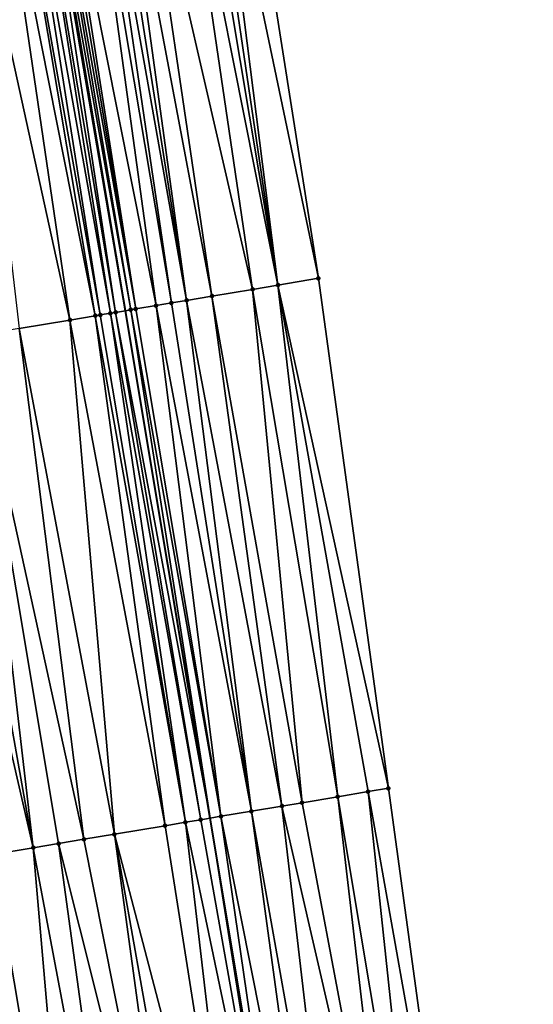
# Model space of a CAD drawing. Header units: feet. Extents: x 2004186 to 2014793, y 836912 to 864902.
# Tile 11 of 256: x 2011003 to 2011023, y 837242 to 837280. Entities that reach past the tile are written whole.
import ezdxf

# ---------------------------------------------------------------- set-up
doc = ezdxf.new("R2010")
doc.units = ezdxf.units.FT
doc.header["$LTSCALE"] = 100
doc.header["$MEASUREMENT"] = 0
for name, color, linetype, lineweight in [('EP_Travel Lane', 5, 'Continuous', 40), ('Road Shots', 4, 'Continuous', 200), ('Road X-Section', 30, 'Continuous', 13)]:
    doc.layers.add(name, color=color, linetype=linetype, lineweight=lineweight)
doc.layers.add('I-77 SB_MM21-27-Surface-Border', color=7, linetype='Continuous')
doc.layers.add('I-77 SB_MM21-27-Surface-TIN', color=7, linetype='Continuous')

msp = doc.modelspace()

# ---------------------------------------------------------------- linework, layer by layer
at = {"layer": 'EP_Travel Lane'}
msp.add_polyline3d([(2011016.610702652, 837209.7848678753, 350.385674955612), (2011013.32162084, 837229.5116556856, 350.5304544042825), (2011010.032482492, 837249.2387825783, 350.6823399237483), (2011006.743285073, 837268.9662637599, 350.8533510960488), (2011003.355767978, 837288.6760368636, 351.0534494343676), (2010999.953381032, 837308.362662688, 351.1325001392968), (2010996.589241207, 837328.0729178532, 351.24417087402), (2010993.303965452, 837347.8009831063, 351.3480802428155), (2010990.047419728, 837367.5337453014, 351.4314136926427), (2010986.803133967, 837387.2687837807, 351.5414703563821), (2010983.563042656, 837407.0039818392, 351.638998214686), (2010980.322896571, 837426.7395135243, 351.7195910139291), (2010977.082714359, 837446.4752652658, 351.7655131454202), (2010973.836576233, 837466.2099280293, 351.8239816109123), (2010970.554883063, 837485.938455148, 351.8467576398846), (2010967.259023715, 837505.6785211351, 351.8659917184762)], dxfattribs=at)
at = {"layer": 'I-77 SB_MM21-27-Surface-Border', "color": 3, "linetype": 'ByBlock', "lineweight": -2}
msp.add_polyline3d([(2010967.66000702, 837505.745358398, 351.8687231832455), (2010973.121132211, 837486.3632599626, 351.7536131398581), (2010981.31994755, 837467.4494115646, 351.508614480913), (2010984.980648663, 837447.7835525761, 351.4289948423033), (2010988.641387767, 837428.1174640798, 351.3657950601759), (2010992.104750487, 837408.4190846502, 351.2945876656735), (2010995.370669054, 837388.6888237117, 351.1986239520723), (2010998.636839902, 837368.9570386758, 351.0863074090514), (2010999.929774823, 837348.8991551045, 351.072482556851), (2011004.971638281, 837329.4621861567, 350.9039328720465), (2011008.044747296, 837309.7071008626, 350.8054513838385), (2011011.133047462, 837289.983306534, 350.7090066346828), (2011014.245078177, 837270.2278561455, 350.537870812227), (2011016.963061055, 837250.4036068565, 350.3846382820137), (2011019.680859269, 837230.580458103, 350.2567509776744), (2011022.595773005, 837210.791162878, 350.1337301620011)], dxfattribs=at)
at = {"layer": 'I-77 SB_MM21-27-Surface-TIN', "color": 128, "linetype": 'ByBlock', "lineweight": -2}
for points in [[(2011010.146885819, 837289.8175195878, 350.7563889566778), (2011014.245078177, 837270.2278561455, 350.537870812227), (2011011.133047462, 837289.983306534, 350.7090066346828)], [(2011008.766253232, 837289.5854553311, 350.8169462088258), (2011007.188386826, 837289.3202425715, 350.8856095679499), (2011011.681088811, 837269.7966259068, 350.6499935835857)], [(2011009.357953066, 837289.6849105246, 350.7911344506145), (2011008.766253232, 837289.5854553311, 350.8169462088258), (2011012.667239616, 837269.9624774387, 350.6075825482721)], [(2011008.766253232, 837289.5854553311, 350.8169462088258), (2011011.681088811, 837269.7966259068, 350.6499935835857), (2011012.667239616, 837269.9624774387, 350.6075825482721)], [(2011009.752417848, 837289.751224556, 350.7722967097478), (2011009.357953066, 837289.6849105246, 350.7911344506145), (2011012.667239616, 837269.9624774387, 350.6075825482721)], [(2011010.146885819, 837289.8175195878, 350.7563889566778), (2011009.752417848, 837289.751224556, 350.7722967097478), (2011012.667239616, 837269.9624774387, 350.6075825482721)], [(2011010.146885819, 837289.8175195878, 350.7563889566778), (2011012.667239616, 837269.9624774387, 350.6075825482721), (2011014.245078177, 837270.2278561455, 350.537870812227)], [(2011006.00499419, 837289.1212902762, 350.9436958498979), (2011005.610529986, 837289.0549728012, 350.9630646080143), (2011009.117108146, 837269.3653437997, 350.7680323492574)], [(2011006.399455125, 837289.1876272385, 350.9213219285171), (2011006.00499419, 837289.1212902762, 350.9436958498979), (2011009.117108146, 837269.3653437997, 350.7680323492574)], [(2011007.188386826, 837289.3202425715, 350.8856095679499), (2011006.399455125, 837289.1876272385, 350.9213219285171), (2011010.103248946, 837269.5312549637, 350.7188198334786)], [(2011006.399455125, 837289.1876272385, 350.9213219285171), (2011009.117108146, 837269.3653437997, 350.7680323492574), (2011010.103248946, 837269.5312549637, 350.7188198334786)], [(2011007.188386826, 837289.3202425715, 350.8856095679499), (2011010.103248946, 837269.5312549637, 350.7188198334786), (2011011.681088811, 837269.7966259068, 350.6499935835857)], [(2011003.440953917, 837288.6903634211, 351.0485070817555), (2011003.355767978, 837288.6760368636, 351.0534494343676), (2011006.743285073, 837268.9662637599, 350.8533510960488)], [(2011003.638189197, 837288.723503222, 351.0417429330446), (2011003.440953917, 837288.6903634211, 351.0485070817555), (2011006.947561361, 837269.0005599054, 350.8511312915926)], [(2011003.440953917, 837288.6903634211, 351.0485070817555), (2011006.743285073, 837268.9662637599, 350.8533510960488), (2011006.947561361, 837269.0005599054, 350.8511312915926)], [(2011003.835426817, 837288.756629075, 351.0371297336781), (2011003.638189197, 837288.723503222, 351.0417429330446), (2011007.144795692, 837269.0337053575, 350.845483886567)], [(2011003.638189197, 837288.723503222, 351.0417429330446), (2011006.947561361, 837269.0005599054, 350.8511312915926), (2011007.144795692, 837269.0337053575, 350.845483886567)], [(2011004.032661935, 837288.7897698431, 351.0302164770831), (2011003.835426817, 837288.756629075, 351.0371297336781), (2011007.144795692, 837269.0337053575, 350.845483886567)], [(2011005.216060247, 837288.9886883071, 350.9773473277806), (2011004.032661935, 837288.7897698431, 351.0302164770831), (2011007.933715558, 837269.1663912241, 350.8110257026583)], [(2011004.032661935, 837288.7897698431, 351.0302164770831), (2011007.144795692, 837269.0337053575, 350.845483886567), (2011007.933715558, 837269.1663912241, 350.8110257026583)], [(2011005.610529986, 837289.0549728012, 350.9630646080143), (2011005.216060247, 837288.9886883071, 350.9773473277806), (2011008.525414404, 837269.2658523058, 350.7912633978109)], [(2011005.216060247, 837288.9886883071, 350.9773473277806), (2011007.933715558, 837269.1663912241, 350.8110257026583), (2011008.525414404, 837269.2658523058, 350.7912633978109)], [(2011005.610529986, 837289.0549728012, 350.9630646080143), (2011008.525414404, 837269.2658523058, 350.7912633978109), (2011009.117108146, 837269.3653437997, 350.7680323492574)], [(2011001.66582432, 837288.3921772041, 351.098282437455), (2011000.285141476, 837288.1604124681, 351.1126500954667), (2011004.580730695, 837268.6029258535, 350.9061971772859)], [(2011002.257545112, 837288.4915074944, 351.0917322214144), (2011001.66582432, 837288.3921772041, 351.098282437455), (2011005.566911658, 837268.7685976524, 350.8842859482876)], [(2011001.66582432, 837288.3921772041, 351.098282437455), (2011004.580730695, 837268.6029258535, 350.9061971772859), (2011005.566911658, 837268.7685976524, 350.8842859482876)], [(2011002.652023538, 837288.5577402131, 351.085433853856), (2011002.257545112, 837288.4915074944, 351.0917322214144), (2011005.764146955, 837268.8017373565, 350.879294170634)], [(2011002.257545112, 837288.4915074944, 351.0917322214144), (2011005.566911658, 837268.7685976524, 350.8842859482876), (2011005.764146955, 837268.8017373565, 350.879294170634)], [(2011003.04649354, 837288.6240231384, 351.0713930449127), (2011002.652023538, 837288.5577402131, 351.085433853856), (2011006.15860838, 837268.8680713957, 350.8630795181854)], [(2011002.652023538, 837288.5577402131, 351.085433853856), (2011005.764146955, 837268.8017373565, 350.879294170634), (2011006.15860838, 837268.8680713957, 350.8630795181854)], [(2011003.04649354, 837288.6240231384, 351.0713930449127), (2011006.355842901, 837268.9012157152, 350.8575613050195), (2011003.355767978, 837288.6760368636, 351.0534494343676)], [(2011003.04649354, 837288.6240231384, 351.0713930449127), (2011006.15860838, 837268.8680713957, 350.8630795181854), (2011006.355842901, 837268.9012157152, 350.8575613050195)], [(2011006.355842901, 837268.9012157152, 350.8575613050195), (2011006.743285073, 837268.9662637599, 350.8533510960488), (2011003.355767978, 837288.6760368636, 351.0534494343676)], [(2011000.285141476, 837288.1604124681, 351.1126500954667), (2011002.608346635, 837268.2717141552, 350.9349755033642), (2011004.580730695, 837268.6029258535, 350.9061971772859)], [(2011012.667239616, 837269.9624774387, 350.6075825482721), (2011011.681088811, 837269.7966259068, 350.6499935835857), (2011014.990730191, 837250.0720781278, 350.4753286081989)], [(2011014.245078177, 837270.2278561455, 350.537870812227), (2011012.667239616, 837269.9624774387, 350.6075825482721), (2011016.963061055, 837250.4036068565, 350.3846382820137)], [(2011012.667239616, 837269.9624774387, 350.6075825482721), (2011016.174126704, 837250.2710073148, 350.419010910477), (2011016.963061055, 837250.4036068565, 350.3846382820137)], [(2011012.667239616, 837269.9624774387, 350.6075825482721), (2011014.990730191, 837250.0720781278, 350.4753286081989), (2011016.174126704, 837250.2710073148, 350.419010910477)], [(2011010.103248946, 837269.5312549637, 350.7188198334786), (2011013.610094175, 837249.8400343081, 350.5346240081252), (2011011.681088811, 837269.7966259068, 350.6499935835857)], [(2011011.681088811, 837269.7966259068, 350.6499935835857), (2011013.610094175, 837249.8400343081, 350.5346240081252), (2011014.990730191, 837250.0720781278, 350.4753286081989)], [(2011007.933715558, 837269.1663912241, 350.8110257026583), (2011007.144795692, 837269.0337053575, 350.845483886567), (2011010.454356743, 837249.309636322, 350.6720856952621)], [(2011008.525414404, 837269.2658523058, 350.7912633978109), (2011007.933715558, 837269.1663912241, 350.8110257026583), (2011011.637768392, 837249.5084753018, 350.6301372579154)], [(2011007.933715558, 837269.1663912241, 350.8110257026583), (2011010.454356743, 837249.309636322, 350.6720856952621), (2011011.637768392, 837249.5084753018, 350.6301372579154)], [(2011009.117108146, 837269.3653437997, 350.7680323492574), (2011008.525414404, 837269.2658523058, 350.7912633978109), (2011011.637768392, 837249.5084753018, 350.6301372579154)], [(2011010.103248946, 837269.5312549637, 350.7188198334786), (2011009.117108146, 837269.3653437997, 350.7680323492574), (2011012.821166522, 837249.7073948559, 350.575354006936)], [(2011009.117108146, 837269.3653437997, 350.7680323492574), (2011011.637768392, 837249.5084753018, 350.6301372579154), (2011012.821166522, 837249.7073948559, 350.575354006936)], [(2011010.103248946, 837269.5312549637, 350.7188198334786), (2011012.821166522, 837249.7073948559, 350.575354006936), (2011013.610094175, 837249.8400343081, 350.5346240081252)], [(2011005.764146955, 837268.8017373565, 350.879294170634), (2011005.566911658, 837268.7685976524, 350.8842859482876), (2011009.07370105, 837249.0777097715, 350.7127010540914)], [(2011006.15860838, 837268.8680713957, 350.8630795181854), (2011005.764146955, 837268.8017373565, 350.879294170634), (2011009.07370105, 837249.0777097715, 350.7127010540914)], [(2011006.355842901, 837268.9012157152, 350.8575613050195), (2011006.15860838, 837268.8680713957, 350.8630795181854), (2011009.665406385, 837249.1771321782, 350.6912622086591)], [(2011006.15860838, 837268.8680713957, 350.8630795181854), (2011009.07370105, 837249.0777097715, 350.7127010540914), (2011009.665406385, 837249.1771321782, 350.6912622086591)], [(2011006.355842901, 837268.9012157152, 350.8575613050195), (2011010.032482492, 837249.2387825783, 350.6823399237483), (2011006.743285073, 837268.9662637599, 350.8533510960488)], [(2011006.355842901, 837268.9012157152, 350.8575613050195), (2011009.665406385, 837249.1771321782, 350.6912622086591), (2011010.032482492, 837249.2387825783, 350.6823399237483)], [(2011006.947561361, 837269.0005599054, 350.8511312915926), (2011006.743285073, 837268.9662637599, 350.8533510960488), (2011010.032482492, 837249.2387825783, 350.6823399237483)], [(2011007.144795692, 837269.0337053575, 350.845483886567), (2011006.947561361, 837269.0005599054, 350.8511312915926), (2011010.454356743, 837249.309636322, 350.6720856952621)], [(2011006.947561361, 837269.0005599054, 350.8511312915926), (2011010.032482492, 837249.2387825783, 350.6823399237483), (2011010.454356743, 837249.309636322, 350.6720856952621)], [(2011004.580730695, 837268.6029258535, 350.9061971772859), (2011002.608346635, 837268.2717141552, 350.9349755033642), (2011006.31236695, 837248.6139920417, 350.77236828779)], [(2011005.566911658, 837268.7685976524, 350.8842859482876), (2011004.580730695, 837268.6029258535, 350.9061971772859), (2011008.284751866, 837248.9451986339, 350.7329916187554)], [(2011004.580730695, 837268.6029258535, 350.9061971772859), (2011006.31236695, 837248.6139920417, 350.77236828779), (2011008.284751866, 837248.9451986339, 350.7329916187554)], [(2011005.566911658, 837268.7685976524, 350.8842859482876), (2011008.284751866, 837248.9451986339, 350.7329916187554), (2011009.07370105, 837249.0777097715, 350.7127010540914)], [(2011002.608346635, 837268.2717141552, 350.9349755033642), (2011000.83318994, 837267.973689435, 350.9533700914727), (2011005.128932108, 837248.4152912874, 350.7922985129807)], [(2011002.608346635, 837268.2717141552, 350.9349755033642), (2011005.128932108, 837248.4152912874, 350.7922985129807), (2011006.31236695, 837248.6139920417, 350.77236828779)], [(2010999.649766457, 837267.7749209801, 350.9753631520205), (2010998.663574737, 837267.6093132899, 350.9899623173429), (2011003.156525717, 837248.0842126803, 350.8112881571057)], [(2011000.83318994, 837267.973689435, 350.9533700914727), (2010999.649766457, 837267.7749209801, 350.9753631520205), (2011003.156525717, 837248.0842126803, 350.8112881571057)], [(2011000.83318994, 837267.973689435, 350.9533700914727), (2011004.142727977, 837248.2497575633, 350.8009045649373), (2011005.128932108, 837248.4152912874, 350.7922985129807)], [(2011000.83318994, 837267.973689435, 350.9533700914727), (2011003.156525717, 837248.0842126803, 350.8112881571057), (2011004.142727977, 837248.2497575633, 350.8009045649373)], [(2010998.663574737, 837267.6093132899, 350.9899623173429), (2011001.578611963, 837247.8192820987, 350.8372633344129), (2011003.156525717, 837248.0842126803, 350.8112881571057)], [(2011014.990730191, 837250.0720781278, 350.4753286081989), (2011013.610094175, 837249.8400343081, 350.5346240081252), (2011017.314063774, 837230.1826144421, 350.3670468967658)], [(2011016.174126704, 837250.2710073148, 350.419010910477), (2011014.990730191, 837250.0720781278, 350.4753286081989), (2011018.300232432, 837230.3483595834, 350.324762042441)], [(2011014.990730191, 837250.0720781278, 350.4753286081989), (2011017.314063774, 837230.1826144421, 350.3670468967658), (2011018.300232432, 837230.3483595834, 350.324762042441)], [(2011016.963061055, 837250.4036068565, 350.3846382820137), (2011016.174126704, 837250.2710073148, 350.419010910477), (2011019.680859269, 837230.580458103, 350.2567509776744)], [(2011016.174126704, 837250.2710073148, 350.419010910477), (2011018.300232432, 837230.3483595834, 350.324762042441), (2011019.680859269, 837230.580458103, 350.2567509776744)], [(2011012.821166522, 837249.7073948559, 350.575354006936), (2011011.637768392, 837249.5084753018, 350.6301372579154), (2011015.144497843, 837229.8179446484, 350.4649292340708)], [(2011013.610094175, 837249.8400343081, 350.5346240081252), (2011012.821166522, 837249.7073948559, 350.575354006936), (2011017.314063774, 837230.1826144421, 350.3670468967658)], [(2011012.821166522, 837249.7073948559, 350.575354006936), (2011015.144497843, 837229.8179446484, 350.4649292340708), (2011017.314063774, 837230.1826144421, 350.3670468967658)], [(2011010.454356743, 837249.309636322, 350.6720856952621), (2011010.032482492, 837249.2387825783, 350.6823399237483), (2011013.32162084, 837229.5116556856, 350.5304544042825)], [(2011010.454356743, 837249.309636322, 350.6720856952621), (2011014.355559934, 837229.6853663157, 350.4959248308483), (2011011.637768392, 837249.5084753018, 350.6301372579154)], [(2011010.454356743, 837249.309636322, 350.6720856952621), (2011013.32162084, 837229.5116556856, 350.5304544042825), (2011014.355559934, 837229.6853663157, 350.4959248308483)], [(2011011.637768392, 837249.5084753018, 350.6301372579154), (2011014.355559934, 837229.6853663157, 350.4959248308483), (2011015.144497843, 837229.8179446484, 350.4649292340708)], [(2011008.284751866, 837248.9451986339, 350.7329916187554), (2011006.31236695, 837248.6139920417, 350.77236828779), (2011011.397017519, 837229.1883480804, 350.5881830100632)], [(2011009.07370105, 837249.0777097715, 350.7127010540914), (2011008.284751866, 837248.9451986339, 350.7329916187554), (2011011.397017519, 837229.1883480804, 350.5881830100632)], [(2011009.665406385, 837249.1771321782, 350.6912622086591), (2011009.07370105, 837249.0777097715, 350.7127010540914), (2011013.172145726, 837229.4865425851, 350.535446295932)], [(2011009.07370105, 837249.0777097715, 350.7127010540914), (2011011.397017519, 837229.1883480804, 350.5881830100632), (2011013.172145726, 837229.4865425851, 350.535446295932)], [(2011009.665406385, 837249.1771321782, 350.6912622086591), (2011013.172145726, 837229.4865425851, 350.535446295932), (2011010.032482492, 837249.2387825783, 350.6823399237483)], [(2011013.172145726, 837229.4865425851, 350.535446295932), (2011013.32162084, 837229.5116556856, 350.5304544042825), (2011010.032482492, 837249.2387825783, 350.6823399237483)], [(2011006.31236695, 837248.6139920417, 350.77236828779), (2011005.128932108, 837248.4152912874, 350.7922985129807), (2011009.030158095, 837228.7908854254, 350.6377878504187)], [(2011006.31236695, 837248.6139920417, 350.77236828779), (2011009.819115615, 837228.9233468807, 350.6254098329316), (2011011.397017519, 837229.1883480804, 350.5881830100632)], [(2011006.31236695, 837248.6139920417, 350.77236828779), (2011009.030158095, 837228.7908854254, 350.6377878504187), (2011009.819115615, 837228.9233468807, 350.6254098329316)], [(2011004.142727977, 837248.2497575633, 350.8009045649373), (2011003.156525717, 837248.0842126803, 350.8112881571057), (2011006.860524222, 837228.4266205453, 350.6711707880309)], [(2011005.128932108, 837248.4152912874, 350.7922985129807), (2011004.142727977, 837248.2497575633, 350.8009045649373), (2011009.030158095, 837228.7908854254, 350.6377878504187)], [(2011004.142727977, 837248.2497575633, 350.8009045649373), (2011006.860524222, 837228.4266205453, 350.6711707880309), (2011009.030158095, 837228.7908854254, 350.6377878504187)], [(2011001.578611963, 837247.8192820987, 350.8372633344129), (2010999.803465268, 837247.5211977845, 350.8724444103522), (2011004.888140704, 837228.095405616, 350.711878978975)], [(2011003.156525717, 837248.0842126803, 350.8112881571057), (2011001.578611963, 837247.8192820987, 350.8372633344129), (2011004.888140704, 837228.095405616, 350.711878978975)], [(2011003.156525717, 837248.0842126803, 350.8112881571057), (2011004.888140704, 837228.095405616, 350.711878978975), (2011006.860524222, 837228.4266205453, 350.6711707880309)], [(2010999.803465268, 837247.5211977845, 350.8724444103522), (2011002.521278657, 837227.6979585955, 350.7589933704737), (2011004.888140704, 837228.095405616, 350.711878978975)]]:
    msp.add_3dface(points, dxfattribs=at)
at = {"layer": 'Road Shots', "lineweight": 100}
for p in [(2011012.667239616, 837269.9624774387, 350.6075825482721), (2011014.245078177, 837270.2278561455, 350.537870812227), (2011011.681088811, 837269.7966259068, 350.6499935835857), (2011007.933715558, 837269.1663912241, 350.8110257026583), (2011008.525414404, 837269.2658523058, 350.7912633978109), (2011009.117108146, 837269.3653437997, 350.7680323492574), (2011010.103248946, 837269.5312549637, 350.7188198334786), (2011005.764146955, 837268.8017373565, 350.879294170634), (2011006.15860838, 837268.8680713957, 350.8630795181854), (2011006.355842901, 837268.9012157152, 350.8575613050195), (2011006.947561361, 837269.0005599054, 350.8511312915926), (2011007.144795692, 837269.0337053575, 350.845483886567), (2011004.580730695, 837268.6029258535, 350.9061971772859), (2011005.566911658, 837268.7685976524, 350.8842859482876), (2011014.990730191, 837250.0720781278, 350.4753286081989), (2011016.174126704, 837250.2710073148, 350.419010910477), (2011016.963061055, 837250.4036068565, 350.3846382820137), (2011012.821166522, 837249.7073948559, 350.575354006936), (2011013.610094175, 837249.8400343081, 350.5346240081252), (2011010.454356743, 837249.309636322, 350.6720856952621), (2011011.637768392, 837249.5084753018, 350.6301372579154), (2011008.284751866, 837248.9451986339, 350.7329916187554), (2011009.07370105, 837249.0777097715, 350.7127010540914), (2011009.665406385, 837249.1771321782, 350.6912622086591), (2011006.31236695, 837248.6139920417, 350.77236828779), (2011004.142727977, 837248.2497575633, 350.8009045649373), (2011005.128932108, 837248.4152912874, 350.7922985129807), (2011003.156525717, 837248.0842126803, 350.8112881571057)]:
    msp.add_point(p, dxfattribs=at)
at = {"layer": 'Road X-Section', "extrusion": (-0.1654731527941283, 0.9861742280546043, 0.008889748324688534), "elevation": 492928.5693755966, "flags": 128}
msp.add_lwpolyline([(-2121792.408735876, -4031.668338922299), (-2121793.408735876, -4031.630825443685), (-2121794.208735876, -4031.59857269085), (-2121794.608735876, -4031.586936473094), (-2121795.408735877, -4031.572111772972), (-2121795.808735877, -4031.558673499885), (-2121796.608735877, -4031.526440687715), (-2121797.208735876, -4031.506719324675), (-2121798.008735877, -4031.487618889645), (-2121799.208735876, -4031.463612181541), (-2121801.808735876, -4031.421852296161), (-2121803.408735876, -4031.397435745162), (-2121804.208735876, -4031.390574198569), (-2121804.608735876, -4031.38424649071), (-2121805.408735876, -4031.362378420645), (-2121806.408735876, -4031.328487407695), (-2121807.208735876, -4031.299009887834), (-2121807.608735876, -4031.289616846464), (-2121808.408735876, -4031.283756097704), (-2121810.208735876, -4031.276799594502), (-2121810.808735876, -4031.268913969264), (-2121811.608735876, -4031.254538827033), (-2121812.808735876, -4031.238848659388), (-2121814.008735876, -4031.214941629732), (-2121815.408735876, -4031.19098632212), (-2121817.208735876, -4031.148914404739), (-2121818.008735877, -4031.130606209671), (-2121819.208735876, -4031.104958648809), (-2121819.808735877, -4031.096587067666), (-2121820.208735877, -4031.095276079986), (-2121820.808735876, -4031.100706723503), (-2121821.408735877, -4031.112941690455), (-2121822.608735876, -4031.143940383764), (-2121824.208735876, -4031.180251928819), (-2121825.208735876, -4031.194851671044), (-2121826.408735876, -4031.216845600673), (-2121828.208735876, -4031.235240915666), (-2121830.208735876, -4031.264020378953), (-2121831.208735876, -4031.285932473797), (-2121831.408735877, -4031.290924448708), (-2121831.808735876, -4031.307139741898), (-2121832.008735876, -4031.312658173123), (-2121832.608735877, -4031.319088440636), (-2121832.808735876, -4031.324736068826), (-2121833.608735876, -4031.35919561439), (-2121834.208735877, -4031.378958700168), (-2121834.808735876, -4031.402190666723), (-2121835.808735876, -4031.45140512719), (-2121837.408735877, -4031.520234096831), (-2121838.408735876, -4031.562646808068), (-2121840.008735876, -4031.632361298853)], dxfattribs=at)
at = {"layer": 'Road X-Section', "extrusion": (-0.1654763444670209, 0.9861932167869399, 0.006365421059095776), "elevation": 492917.1634264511, "flags": 128}
msp.add_lwpolyline([(-2121792.411407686, -2787.328476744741), (-2121794.011407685, -2787.280545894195), (-2121795.411407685, -2787.240498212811), (-2121796.211407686, -2787.211710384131), (-2121797.011407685, -2787.182253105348), (-2121797.611407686, -2787.164388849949), (-2121798.211407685, -2787.152873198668), (-2121800.411407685, -2787.121052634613), (-2121803.011407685, -2787.089999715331), (-2121804.411407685, -2787.065242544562), (-2121806.811407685, -2787.012761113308), (-2121808.411407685, -2786.98498540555), (-2121809.611407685, -2786.955660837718), (-2121810.411407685, -2786.941477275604), (-2121811.611407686, -2786.923701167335), (-2121813.611407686, -2786.886571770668), (-2121814.411407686, -2786.870421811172), (-2121815.211407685, -2786.857547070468), (-2121816.211407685, -2786.838206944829), (-2121817.011407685, -2786.825839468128), (-2121818.611407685, -2786.793648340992), (-2121819.211407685, -2786.786699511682), (-2121819.811407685, -2786.786575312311), (-2121821.011407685, -2786.793959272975), (-2121822.011407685, -2786.809307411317), (-2121823.811407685, -2786.844489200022), (-2121825.411407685, -2786.870464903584), (-2121826.411407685, -2786.880848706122), (-2121827.411407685, -2786.889454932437), (-2121828.611407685, -2786.909385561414), (-2121830.611407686, -2786.948763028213), (-2121831.411407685, -2786.969054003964), (-2121832.011407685, -2786.990493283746), (-2121832.811407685, -2787.009670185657), (-2121834.011407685, -2787.051619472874), (-2121835.211407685, -2787.106403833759), (-2121836.011407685, -2787.147134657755), (-2121837.411407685, -2787.206431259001), (-2121838.611407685, -2787.262750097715), (-2121839.411407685, -2787.297123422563)], dxfattribs=at)

doc.saveas('drawing.dxf')
